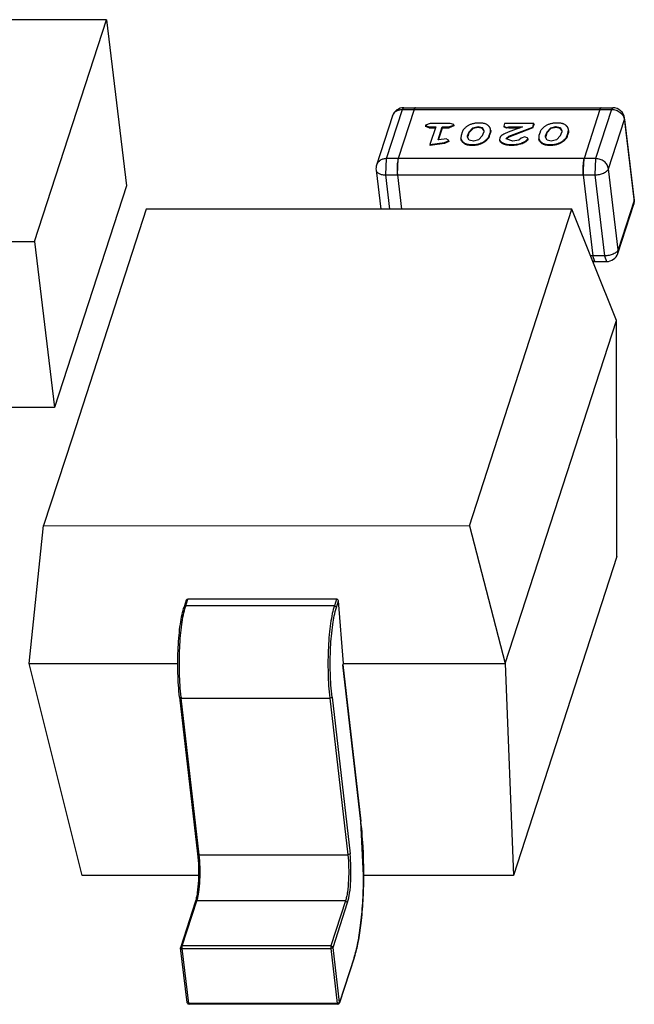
# Model space of a CAD drawing. Header units: millimetres. Extents: x -117 to 182, y -33 to 89.
# Tile 58 of 135: x -93.54 to -91.96, y -0.12 to 2.41. Entities that reach past the tile are written whole.
import ezdxf

# ---------------------------------------------------------------- set-up
doc = ezdxf.new("R2010")
doc.units = ezdxf.units.MM
doc.header["$LTSCALE"] = 1.21
doc.header["$MEASUREMENT"] = 0
doc.layers.get('0').update_dxf_attribs({"linetype": 'CONTINUOUS'})

msp = doc.modelspace()

# ---------------------------------------------------------------- linework, layer by layer
at = {"color": 7, "linetype": 'Continuous'}
for p, q in [((-93.3203, 2.4102), (-95.2812, 2.4102)), ((-93.5053, 1.8389), (-93.3203, 2.4102)), ((-93.3203, 2.4102), (-93.2692, 1.9829)), ((-92.5586, 2.1793), (-92.5554, 2.1837)), ((-92.5554, 2.1837), (-92.0175, 2.1837)), ((-92.5287, 2.1793), (-92.5256, 2.1837)), ((-92.0505, 2.1792), (-92.0474, 2.1837)), ((-92.0175, 2.1837), (-92.0206, 2.1792)), ((-92.5844, 2.1626), (-92.6255, 2.036)), ((-92.5996, 2.0526), (-92.5586, 2.1793)), ((-92.5287, 2.1793), (-92.5697, 2.0526)), ((-92.5586, 2.1793), (-92.0206, 2.1792)), ((-92.0505, 2.1792), (-92.0915, 2.0526)), ((-92.0206, 2.1792), (-92.0617, 2.0526)), ((-91.9877, 2.1532), (-91.9873, 2.1568)), ((-91.9624, 1.9484), (-91.9873, 2.1568)), ((-92.4995, 2.1389), (-92.4996, 2.1378)), ((-92.4996, 2.1378), (-92.4994, 2.1356)), ((-92.4996, 2.1378), (-92.4902, 2.1345)), ((-92.4873, 2.1434), (-92.4995, 2.1389)), ((-92.4899, 2.1323), (-92.4994, 2.1356)), ((-92.4902, 2.1345), (-92.4732, 2.1345)), ((-92.4899, 2.1323), (-92.4902, 2.1345)), ((-92.4899, 2.1323), (-92.4739, 2.1323)), ((-92.4732, 2.1345), (-92.488, 2.0887)), ((-92.4364, 2.1434), (-92.4873, 2.1434)), ((-92.4672, 2.1007), (-92.4562, 2.1345)), ((-92.4662, 2.1009), (-92.456, 2.1323)), ((-92.4562, 2.1345), (-92.4393, 2.1345)), ((-92.4562, 2.1345), (-92.456, 2.1323)), ((-92.456, 2.1323), (-92.439, 2.1323)), ((-92.4393, 2.1345), (-92.427, 2.1389)), ((-92.4393, 2.1345), (-92.439, 2.1323)), ((-92.4268, 2.1368), (-92.439, 2.1323)), ((-92.4269, 2.1401), (-92.4364, 2.1434)), ((-92.427, 2.1389), (-92.4269, 2.1401)), ((-92.427, 2.1389), (-92.4268, 2.1368)), ((-92.4266, 2.1379), (-92.4269, 2.1401)), ((-92.4266, 2.1379), (-92.4268, 2.1368)), ((-92.3881, 2.1209), (-92.3773, 2.1323)), ((-92.3771, 2.1301), (-92.3879, 2.1188)), ((-92.3773, 2.1323), (-92.3643, 2.1353)), ((-92.3771, 2.1301), (-92.3773, 2.1323)), ((-92.3641, 2.1331), (-92.3771, 2.1301)), ((-92.3641, 2.1331), (-92.3643, 2.1353)), ((-92.3643, 2.1353), (-92.3533, 2.1325)), ((-92.353, 2.1304), (-92.3641, 2.1331)), ((-92.353, 2.1304), (-92.3533, 2.1325)), ((-92.3533, 2.1325), (-92.349, 2.1254)), ((-92.3492, 2.1253), (-92.353, 2.1304)), ((-92.2973, 2.1393), (-92.2977, 2.1363)), ((-92.2977, 2.1363), (-92.2975, 2.1341)), ((-92.2977, 2.1363), (-92.291, 2.1328)), ((-92.2907, 2.1306), (-92.2975, 2.1341)), ((-92.296, 2.1434), (-92.2973, 2.1393)), ((-92.2204, 2.1434), (-92.296, 2.1434)), ((-92.291, 2.1328), (-92.285, 2.1344)), ((-92.291, 2.1328), (-92.2907, 2.1306)), ((-92.2848, 2.1323), (-92.2907, 2.1306)), ((-92.2496, 2.1344), (-92.287, 2.1204)), ((-92.2851, 2.1103), (-92.2236, 2.1336)), ((-92.285, 2.1344), (-92.2496, 2.1344)), ((-92.2848, 2.1323), (-92.285, 2.1344)), ((-92.2848, 2.1323), (-92.2555, 2.1323)), ((-92.2233, 2.1315), (-92.2848, 2.1081)), ((-92.2236, 2.1336), (-92.2204, 2.1434)), ((-92.2233, 2.1315), (-92.2236, 2.1336)), ((-92.2233, 2.1315), (-92.2202, 2.1413)), ((-92.2204, 2.1434), (-92.2202, 2.1413)), ((-92.1876, 2.1209), (-92.1768, 2.1322)), ((-92.1766, 2.1301), (-92.1873, 2.1188)), ((-92.1768, 2.1322), (-92.1638, 2.1353)), ((-92.1766, 2.1301), (-92.1768, 2.1322)), ((-92.1635, 2.1331), (-92.1766, 2.1301)), ((-92.1635, 2.1331), (-92.1638, 2.1353)), ((-92.1638, 2.1353), (-92.1528, 2.1325)), ((-92.1525, 2.1303), (-92.1635, 2.1331)), ((-92.1525, 2.1303), (-92.1528, 2.1325)), ((-92.1528, 2.1325), (-92.1485, 2.1254)), ((-92.1487, 2.1253), (-92.1525, 2.1303)), ((-92.0287, 2.0266), (-91.9877, 2.1532)), ((-91.9877, 2.1532), (-91.9627, 1.9448)), ((-92.408, 2.1119), (-92.4086, 2.1058)), ((-92.4086, 2.1058), (-92.4084, 2.1036)), ((-92.405, 2.1211), (-92.408, 2.1119)), ((-92.3915, 2.1075), (-92.391, 2.112)), ((-92.3873, 2.1004), (-92.3915, 2.1075)), ((-92.3881, 2.1209), (-92.391, 2.112)), ((-92.3907, 2.1098), (-92.391, 2.112)), ((-92.3879, 2.1188), (-92.3907, 2.1098)), ((-92.3881, 2.1209), (-92.3879, 2.1188)), ((-92.3524, 2.112), (-92.3632, 2.1007)), ((-92.3524, 2.112), (-92.3496, 2.1209)), ((-92.349, 2.1254), (-92.3496, 2.1209)), ((-92.3355, 2.1119), (-92.3325, 2.1211)), ((-92.3353, 2.1097), (-92.3355, 2.1119)), ((-92.3353, 2.1097), (-92.3323, 2.1189)), ((-92.3325, 2.1211), (-92.3319, 2.1271)), ((-92.3325, 2.1211), (-92.3323, 2.1189)), ((-92.3316, 2.1249), (-92.3323, 2.1189)), ((-92.3316, 2.1249), (-92.3319, 2.1271)), ((-92.3082, 2.1057), (-92.3087, 2.1019)), ((-92.2915, 2.1037), (-92.2914, 2.1052)), ((-92.2747, 2.0977), (-92.2915, 2.1037)), ((-92.2914, 2.1052), (-92.2851, 2.1103)), ((-92.2914, 2.1052), (-92.2911, 2.1031)), ((-92.2848, 2.1081), (-92.291, 2.1034)), ((-92.2851, 2.1103), (-92.2848, 2.1081)), ((-92.253, 2.1049), (-92.2593, 2.1005)), ((-92.2435, 2.1083), (-92.253, 2.1049)), ((-92.2362, 2.1049), (-92.2435, 2.1083)), ((-92.2363, 2.1039), (-92.2362, 2.1049)), ((-92.2363, 2.1039), (-92.236, 2.1017)), ((-92.2359, 2.1027), (-92.2362, 2.1049)), ((-92.2075, 2.1119), (-92.2081, 2.1058)), ((-92.2081, 2.1058), (-92.2079, 2.1036)), ((-92.2045, 2.1211), (-92.2075, 2.1119)), ((-92.191, 2.1075), (-92.1905, 2.112)), ((-92.1868, 2.1004), (-92.191, 2.1075)), ((-92.1876, 2.1209), (-92.1905, 2.112)), ((-92.1902, 2.1098), (-92.1905, 2.112)), ((-92.1873, 2.1188), (-92.1902, 2.1098)), ((-92.1876, 2.1209), (-92.1873, 2.1188)), ((-92.1519, 2.112), (-92.1627, 2.1007)), ((-92.1519, 2.112), (-92.149, 2.1209)), ((-92.1485, 2.1254), (-92.149, 2.1209)), ((-92.135, 2.1119), (-92.132, 2.1211)), ((-92.1348, 2.1097), (-92.135, 2.1119)), ((-92.1348, 2.1097), (-92.1318, 2.1189)), ((-92.132, 2.1211), (-92.1314, 2.1271)), ((-92.132, 2.1211), (-92.1318, 2.1189)), ((-92.1311, 2.1249), (-92.1318, 2.1189)), ((-92.1311, 2.1249), (-92.1314, 2.1271)), ((-92.488, 2.0887), (-92.4505, 2.0938)), ((-92.488, 2.0887), (-92.4878, 2.0865)), ((-92.4502, 2.0917), (-92.4878, 2.0865)), ((-92.4517, 2.1029), (-92.4672, 2.1007)), ((-92.4463, 2.1034), (-92.4517, 2.1029)), ((-92.4505, 2.0938), (-92.4401, 2.0986)), ((-92.4505, 2.0938), (-92.4502, 2.0917)), ((-92.4398, 2.0964), (-92.4502, 2.0917)), ((-92.4399, 2.0999), (-92.4463, 2.1034)), ((-92.4401, 2.0986), (-92.4399, 2.0999)), ((-92.4401, 2.0986), (-92.4398, 2.0964)), ((-92.4397, 2.0977), (-92.4399, 2.0999)), ((-92.4397, 2.0977), (-92.4398, 2.0964)), ((-92.3763, 2.0977), (-92.3873, 2.1004)), ((-92.3788, 2.0865), (-92.3791, 2.0887)), ((-92.3632, 2.1007), (-92.3763, 2.0977)), ((-92.3087, 2.1019), (-92.3084, 2.0997)), ((-92.2778, 2.0887), (-92.2775, 2.0865)), ((-92.2593, 2.1005), (-92.2747, 2.0977)), ((-92.2359, 2.1027), (-92.236, 2.1017)), ((-92.1758, 2.0977), (-92.1868, 2.1004)), ((-92.1783, 2.0865), (-92.1786, 2.0887)), ((-92.1627, 2.1007), (-92.1758, 2.0977)), ((-92.6016, 2.0107), (-92.5996, 2.0526)), ((-92.0617, 2.0526), (-92.5996, 2.0526)), ((-92.5717, 2.0107), (-92.5697, 2.0526)), ((-92.571, 2.0472), (-92.5715, 2.0438)), ((-92.5697, 2.0526), (-92.5707, 2.0487)), ((-92.0936, 2.0107), (-92.0915, 2.0526)), ((-92.0928, 2.0472), (-92.0934, 2.0438)), ((-92.0915, 2.0526), (-92.0926, 2.0487)), ((-92.0617, 2.0526), (-92.0637, 2.0107)), ((-92.6267, 2.023), (-92.6147, 1.9222)), ((-92.6016, 2.0107), (-92.0637, 2.0107)), ((-92.591, 1.9222), (-92.6016, 2.0107)), ((-92.5722, 2.0166), (-92.5717, 2.0107)), ((-92.5717, 2.0107), (-92.5611, 1.9222)), ((-92.0941, 2.0166), (-92.0936, 2.0107)), ((-92.0936, 2.0107), (-92.0686, 1.8024)), ((-92.0637, 2.0107), (-92.0388, 1.8024)), ((-92.0037, 1.8182), (-92.0287, 2.0266)), ((-93.2692, 1.9829), (-93.4542, 1.4116)), ((-92.0046, 1.8088), (-91.9636, 1.9354)), ((-91.9627, 1.9448), (-92.0037, 1.8182)), ((-91.9627, 1.9448), (-91.9636, 1.9354)), ((-91.9624, 1.9484), (-91.9627, 1.9448)), ((-93.2185, 1.9222), (-93.4092, 1.3333)), ((-92.1226, 1.9222), (-93.2185, 1.9222)), ((-92.3133, 1.3333), (-92.1226, 1.9222)), ((-92.0083, 1.636), (-92.1226, 1.9222)), ((-95.4662, 1.8389), (-93.5053, 1.8389)), ((-93.5053, 1.8389), (-93.4542, 1.4116)), ((-92.0388, 1.8024), (-92.0747, 1.8024)), ((-92.0635, 1.7877), (-92.0686, 1.8024)), ((-92.0686, 1.8024), (-92.0679, 1.7972)), ((-92.0388, 1.8024), (-92.0336, 1.7877)), ((-92.0046, 1.8088), (-92.0037, 1.8182)), ((-92.0689, 1.7877), (-92.0336, 1.7877)), ((-92.2942, 0.7531), (-92.0083, 1.636)), ((-92.0072, 1.0285), (-92.0083, 1.636)), ((-93.4542, 1.4116), (-95.4151, 1.4117)), ((-93.4092, 1.3332), (-93.4822, 1.1079)), ((-92.3862, 1.1078), (-92.3133, 1.3332)), ((-93.5198, 0.7532), (-93.4822, 1.1079)), ((-93.4822, 1.1079), (-92.3862, 1.1078)), ((-92.3862, 1.1078), (-92.2942, 0.7531)), ((-92.0072, 1.0285), (-92.2732, 0.207)), ((-93.1152, 0.9157), (-93.1206, 0.8992)), ((-93.1163, 0.9019), (-93.1109, 0.9187)), ((-92.7285, 0.9187), (-93.1109, 0.9187)), ((-92.7285, 0.9187), (-92.734, 0.9019)), ((-92.7285, 0.8976), (-92.7233, 0.914)), ((-92.7109, 0.7531), (-92.7233, 0.914)), ((-93.1163, 0.9019), (-93.1206, 0.8992)), ((-92.734, 0.9019), (-93.1163, 0.9019)), ((-92.7285, 0.8976), (-92.734, 0.9019)), ((-93.5198, 0.7532), (-93.1367, 0.7532)), ((-93.383, 0.207), (-93.5198, 0.7532)), ((-92.712, 0.7498), (-92.7109, 0.7531)), ((-92.712, 0.7504), (-92.6656, 0.3471)), ((-92.6657, 0.3466), (-92.712, 0.7498)), ((-92.7109, 0.7531), (-92.2942, 0.7531)), ((-92.2942, 0.7531), (-92.2732, 0.207)), ((-93.1323, 0.666), (-93.0859, 0.2628)), ((-93.1323, 0.666), (-93.1282, 0.6641)), ((-93.1282, 0.6641), (-92.7458, 0.6641)), ((-93.0818, 0.2608), (-93.1282, 0.6641)), ((-92.7458, 0.6641), (-92.7401, 0.6666)), ((-92.7458, 0.6641), (-92.6995, 0.2608)), ((-92.7401, 0.6666), (-92.6937, 0.2633)), ((-92.6656, 0.3471), (-92.6657, 0.3466)), ((-92.6587, 0.207), (-92.6656, 0.3471)), ((-93.0818, 0.2608), (-93.0859, 0.2628)), ((-93.0818, 0.2608), (-92.6995, 0.2608)), ((-92.6937, 0.2633), (-92.6995, 0.2608)), ((-92.6599, 0.2728), (-92.6587, 0.2037)), ((-93.0837, 0.207), (-93.383, 0.207)), ((-92.2732, 0.207), (-92.6587, 0.207)), ((-93.092, 0.1391), (-93.1295, 0.0233)), ((-93.1253, 0.0261), (-93.0878, 0.1419)), ((-93.092, 0.1391), (-93.0878, 0.1419)), ((-92.7054, 0.1419), (-93.0878, 0.1419)), ((-92.7054, 0.1419), (-92.7429, 0.026)), ((-92.7375, 0.0218), (-92.7, 0.1376)), ((-92.7054, 0.1419), (-92.7, 0.1376)), ((-93.1253, 0.0261), (-93.1295, 0.0233)), ((-93.1256, 0.0192), (-93.1253, 0.0261)), ((-92.7429, 0.026), (-93.1253, 0.0261)), ((-92.7429, 0.026), (-92.7432, 0.0192)), ((-92.7375, 0.0218), (-92.7429, 0.026)), ((-93.1129, -0.1198), (-93.1297, 0.0212)), ((-93.1256, 0.0192), (-92.7432, 0.0192)), ((-93.1087, -0.1218), (-93.1256, 0.0192)), ((-92.7432, 0.0192), (-92.7375, 0.0218)), ((-92.7432, 0.0192), (-92.7264, -0.1218)), ((-92.7206, -0.1192), (-92.7375, 0.0218)), ((-92.6833, -0.005), (-92.7208, -0.1208)), ((-92.6831, -0.0034), (-92.7206, -0.1192)), ((-92.6831, -0.0034), (-92.6833, -0.005)), ((-93.1087, -0.1218), (-93.1126, -0.1205)), ((-92.7264, -0.1218), (-93.1087, -0.1218)), ((-93.1079, -0.1242), (-93.1087, -0.1218)), ((-92.7255, -0.1242), (-93.1079, -0.1242)), ((-92.7264, -0.1218), (-92.7255, -0.1242)), ((-92.7206, -0.1192), (-92.7238, -0.1215)), ((-92.7208, -0.1208), (-92.7206, -0.1192))]:
    msp.add_line(p, q, dxfattribs=at)
for centre, radius, start, end in [((-92.5554, 2.1532), 0.0305, 89.9976, 162.0553), ((-92.0175, 2.1532), 0.0305, 6.8184, 89.9976), ((-92.3813, 2.1063), 0.01, 173.964, 179.2076), ((-92.3585, 2.1221), 0.0098, 13.5841, 19.003), ((-92.1808, 2.1063), 0.01, 173.964, 179.2076), ((-92.158, 2.1221), 0.0098, 13.5841, 19.003), ((-92.2539, 2.0962), 0.0379, 169.6204, 169.9486), ((-92.5965, 2.0266), 0.0305, 162.0553, 186.8184), ((-92.4183, 2.0266), 0.1543, 178.9807, 180.453), ((-92.4315, 2.027), 0.1411, 176.4821, 178.0158), ((-92.4219, 2.0266), 0.1507, 178.0006, 178.9828), ((-92.4435, 2.0278), 0.1291, 175.3971, 176.4879), ((-92.4604, 2.0292), 0.1121, 173.6008, 175.4321), ((-92.477, 2.0311), 0.0953, 172.3305, 173.6093), ((-92.5137, 2.0369), 0.0582, 168.2745, 169.7878), ((-91.9439, 2.0266), 0.1505, 178.0003, 178.9837), ((-91.9397, 2.0266), 0.1547, 178.9825, 180.451), ((-91.953, 2.027), 0.1415, 176.4839, 178.0139), ((-91.9658, 2.0278), 0.1285, 175.3944, 176.4896), ((-91.9819, 2.0291), 0.1124, 173.6036, 175.4294), ((-91.9992, 2.0311), 0.095, 172.329, 173.6123), ((-92.0357, 2.0369), 0.058, 168.271, 169.7885), ((-92.4191, 2.0266), 0.1535, 180.4499, 181.377), ((-92.4252, 2.0264), 0.1473, 181.3739, 183.0299), ((-92.4361, 2.0259), 0.1365, 183.0445, 183.8956), ((-91.9413, 2.0265), 0.1531, 180.4479, 181.3776), ((-91.9469, 2.0264), 0.1475, 181.375, 183.0289), ((-91.9582, 2.0258), 0.1362, 183.0443, 183.8974), ((-91.9926, 1.9448), 0.0305, 342.0553, 6.8184), ((-92.0336, 1.8182), 0.0305, 269.9976, 342.0553), ((-92.0114, 1.8077), 0.0574, 190.5434, 192.0552), ((-92.969, 0.8543), 0.1548, 162.0705, 163.3044), ((-92.5443, 0.7312), 0.5877, 186.3427, 186.558), ((-93.7676, 0.2227), 1.1089, 2.5884, 6.414), ((-93.1247, 0.0218), 0.005, 162.0553, 186.8184), ((-93.1079, -0.1192), 0.005, 186.8184, 269.9976), ((-92.7264, -0.1126), 0.00923, 270.0195, 273.1169), ((-92.7255, -0.1192), 0.005, 269.9976, 342.0553)]:
    msp.add_arc(centre, radius, start, end, dxfattribs=at)
for centre, start_param, end_param in [((-93.1105, 0.914), -0.987457, 0.214473), ((-92.7282, 0.914), -2.558253, -0.987457)]:
    msp.add_ellipse(centre, major_axis=(-0.00429, 0.00261), ratio=0.920064, start_param=start_param, end_param=end_param, dxfattribs=at)
for points, knots in [([(-92.5271, 2.1826), (-92.5272, 2.1826), (-92.5273, 2.1824), (-92.5274, 2.1822), (-92.5275, 2.182)], [0, 0, 0, 0, 0.235656, 1, 1, 1, 1]), ([(-92.5263, 2.1835), (-92.5263, 2.1834), (-92.5267, 2.1832), (-92.5269, 2.1829), (-92.5271, 2.1826)], [0, 0, 0, 0, 0.218323, 1, 1, 1, 1]), ([(-92.5256, 2.1837), (-92.5256, 2.1837), (-92.5259, 2.1837), (-92.5261, 2.1836), (-92.5263, 2.1835)], [0, 0, 0, 0, 0.239088, 1, 1, 1, 1]), ([(-92.049, 2.1826), (-92.049, 2.1826), (-92.0492, 2.1824), (-92.0493, 2.1822), (-92.0494, 2.182)], [0, 0, 0, 0, 0.235609, 1, 1, 1, 1]), ([(-92.0481, 2.1835), (-92.0482, 2.1834), (-92.0485, 2.1832), (-92.0488, 2.1829), (-92.049, 2.1826)], [0, 0, 0, 0, 0.218331, 1, 1, 1, 1]), ([(-92.0474, 2.1837), (-92.0475, 2.1837), (-92.0477, 2.1837), (-92.048, 2.1836), (-92.0481, 2.1835)], [0, 0, 0, 0, 0.239123, 1, 1, 1, 1]), ([(-92.5844, 2.1626), (-92.584, 2.1638), (-92.583, 2.1662), (-92.5809, 2.1695), (-92.5782, 2.1724), (-92.5738, 2.1757), (-92.5672, 2.1785), (-92.5615, 2.1793), (-92.5586, 2.1793)], [0, 0, 0, 0, 0.116874, 0.234846, 0.354872, 0.477696, 0.732492, 1, 1, 1, 1]), ([(-92.0206, 2.1792), (-92.0167, 2.1792), (-92.0088, 2.1779), (-92, 2.1731), (-91.9943, 2.1678), (-91.991, 2.1633), (-91.9887, 2.1584), (-91.9879, 2.1549), (-91.9877, 2.1532)], [0, 0, 0, 0, 0.259672, 0.518629, 0.644847, 0.767287, 0.885584, 1, 1, 1, 1]), ([(-92.3614, 2.1443), (-92.3627, 2.1442), (-92.3654, 2.1442), (-92.3693, 2.1439), (-92.3733, 2.1433), (-92.3772, 2.1425), (-92.3809, 2.1414), (-92.3844, 2.1401), (-92.3876, 2.1386), (-92.3905, 2.1369), (-92.3932, 2.1351), (-92.3956, 2.1332), (-92.3979, 2.1313), (-92.3999, 2.1294), (-92.4016, 2.1274), (-92.4031, 2.1253), (-92.4042, 2.1232), (-92.4048, 2.1218), (-92.405, 2.1211)], [0, 0, 0, 0, 0.076062, 0.1529, 0.229849, 0.305937, 0.380148, 0.451353, 0.519146, 0.583106, 0.644211, 0.703089, 0.759427, 0.813058, 0.863697, 0.911745, 0.957006, 1, 1, 1, 1]), ([(-92.3319, 2.1271), (-92.332, 2.1276), (-92.3321, 2.1285), (-92.3324, 2.1296), (-92.3327, 2.1304), (-92.3331, 2.1312), (-92.3336, 2.1322), (-92.3344, 2.1335), (-92.3355, 2.135), (-92.3368, 2.1365), (-92.338, 2.1376), (-92.339, 2.1385), (-92.3407, 2.1399), (-92.3431, 2.1413), (-92.3463, 2.1425), (-92.349, 2.1432), (-92.3519, 2.1437), (-92.355, 2.144), (-92.3582, 2.1442), (-92.3603, 2.1442), (-92.3614, 2.1443)], [0, 0, 0, 0, 0.045198, 0.068002, 0.091074, 0.114369, 0.137891, 0.186135, 0.236012, 0.287546, 0.341103, 0.368691, 0.397141, 0.521023, 0.591242, 0.666663, 0.746281, 0.828865, 0.913717, 1, 1, 1, 1]), ([(-92.1608, 2.1442), (-92.1622, 2.1442), (-92.1648, 2.1442), (-92.1688, 2.1439), (-92.1728, 2.1433), (-92.1767, 2.1425), (-92.1804, 2.1414), (-92.1839, 2.1401), (-92.1871, 2.1386), (-92.19, 2.1368), (-92.1926, 2.1351), (-92.1951, 2.1332), (-92.1974, 2.1313), (-92.1994, 2.1294), (-92.2011, 2.1274), (-92.2026, 2.1253), (-92.2037, 2.1232), (-92.2043, 2.1218), (-92.2045, 2.1211)], [0, 0, 0, 0, 0.076062, 0.1529, 0.229849, 0.305937, 0.380148, 0.451353, 0.519146, 0.583106, 0.644211, 0.703089, 0.759427, 0.813058, 0.863697, 0.911745, 0.957006, 1, 1, 1, 1]), ([(-92.1314, 2.1271), (-92.1314, 2.1276), (-92.1316, 2.1285), (-92.1319, 2.1296), (-92.1322, 2.1304), (-92.1326, 2.1312), (-92.1331, 2.1322), (-92.1339, 2.1335), (-92.135, 2.135), (-92.1363, 2.1365), (-92.1374, 2.1376), (-92.1385, 2.1385), (-92.1402, 2.1399), (-92.1426, 2.1413), (-92.1458, 2.1425), (-92.1485, 2.1432), (-92.1514, 2.1437), (-92.1545, 2.144), (-92.1576, 2.1442), (-92.1598, 2.1442), (-92.1608, 2.1442)], [0, 0, 0, 0, 0.045198, 0.068002, 0.091074, 0.114369, 0.137891, 0.186135, 0.236012, 0.287546, 0.341103, 0.368691, 0.397141, 0.521023, 0.591242, 0.666663, 0.746281, 0.828865, 0.913717, 1, 1, 1, 1]), ([(-92.4086, 2.1058), (-92.4085, 2.1047), (-92.408, 2.103), (-92.407, 2.1009), (-92.4061, 2.0994), (-92.4049, 2.0979), (-92.4032, 2.0959), (-92.4012, 2.0941), (-92.3987, 2.0925), (-92.3966, 2.0913), (-92.3941, 2.0905), (-92.3914, 2.0898), (-92.3885, 2.0893), (-92.3854, 2.0889), (-92.3823, 2.0887), (-92.3802, 2.0887), (-92.3791, 2.0887)], [0, 0, 0, 0, 0.090779, 0.137637, 0.18605, 0.236101, 0.28761, 0.397265, 0.457128, 0.521488, 0.59179, 0.667076, 0.746541, 0.829067, 0.913856, 1, 1, 1, 1]), ([(-92.3788, 2.0865), (-92.3799, 2.0865), (-92.382, 2.0866), (-92.3852, 2.0867), (-92.3882, 2.0871), (-92.3911, 2.0876), (-92.3939, 2.0883), (-92.3963, 2.0892), (-92.3985, 2.0903), (-92.4009, 2.0919), (-92.403, 2.0937), (-92.4047, 2.0957), (-92.4058, 2.0972), (-92.4068, 2.0987), (-92.4078, 2.1008), (-92.4083, 2.1025), (-92.4084, 2.1036)], [0, 0, 0, 0, 0.086144, 0.170933, 0.253459, 0.332924, 0.40821, 0.478512, 0.542872, 0.602735, 0.71239, 0.763899, 0.81395, 0.862363, 0.909221, 1, 1, 1, 1]), ([(-92.3907, 2.1098), (-92.3908, 2.1096), (-92.391, 2.1088), (-92.3912, 2.108), (-92.3913, 2.1074)], [0, 0, 0, 0, 0.253801, 1, 1, 1, 1]), ([(-92.3791, 2.0887), (-92.3778, 2.0887), (-92.3751, 2.0887), (-92.3711, 2.0891), (-92.3672, 2.0896), (-92.3633, 2.0905), (-92.3596, 2.0916), (-92.3561, 2.0929), (-92.3529, 2.0944), (-92.35, 2.0961), (-92.3474, 2.0979), (-92.3449, 2.0997), (-92.3427, 2.1016), (-92.3407, 2.1036), (-92.3389, 2.1056), (-92.3375, 2.1076), (-92.3363, 2.1097), (-92.3358, 2.1112), (-92.3355, 2.1119)], [0, 0, 0, 0, 0.076103, 0.152982, 0.229963, 0.306092, 0.380181, 0.451414, 0.519124, 0.583134, 0.644299, 0.703021, 0.759403, 0.81292, 0.863755, 0.911685, 0.956985, 1, 1, 1, 1]), ([(-92.3353, 2.1097), (-92.3355, 2.109), (-92.3361, 2.1075), (-92.3372, 2.1055), (-92.3387, 2.1034), (-92.3404, 2.1014), (-92.3424, 2.0994), (-92.3447, 2.0976), (-92.3471, 2.0957), (-92.3498, 2.0939), (-92.3527, 2.0922), (-92.3559, 2.0907), (-92.3593, 2.0894), (-92.363, 2.0883), (-92.3669, 2.0875), (-92.3709, 2.0869), (-92.3749, 2.0866), (-92.3775, 2.0865), (-92.3788, 2.0865)], [0, 0, 0, 0, 0.043015, 0.088315, 0.136245, 0.18708, 0.240597, 0.296979, 0.355701, 0.416866, 0.480876, 0.548586, 0.619819, 0.693908, 0.770037, 0.847018, 0.923897, 1, 1, 1, 1]), ([(-92.287, 2.1204), (-92.2882, 2.1199), (-92.2906, 2.119), (-92.2941, 2.1174), (-92.297, 2.1161), (-92.2992, 2.115), (-92.3007, 2.1141), (-92.3022, 2.1132), (-92.3039, 2.1119), (-92.3053, 2.1105), (-92.3065, 2.109), (-92.3072, 2.108), (-92.3078, 2.1068), (-92.3081, 2.1061), (-92.3082, 2.1057)], [0, 0, 0, 0, 0.146444, 0.290758, 0.432282, 0.501313, 0.568618, 0.633709, 0.694972, 0.807639, 0.859604, 0.908807, 0.955194, 1, 1, 1, 1]), ([(-92.2778, 2.0887), (-92.2767, 2.0887), (-92.2746, 2.0887), (-92.2703, 2.089), (-92.2649, 2.0896), (-92.2587, 2.0908), (-92.2536, 2.0923), (-92.2498, 2.0937), (-92.2472, 2.0949), (-92.2448, 2.0962), (-92.2425, 2.0976), (-92.2405, 2.0991), (-92.239, 2.1003), (-92.2379, 2.1014), (-92.2372, 2.1022), (-92.2367, 2.1031), (-92.2364, 2.1036), (-92.2363, 2.1039)], [0, 0, 0, 0, 0.069879, 0.140154, 0.281617, 0.421822, 0.558165, 0.623765, 0.687044, 0.747283, 0.804419, 0.858799, 0.910421, 0.934975, 0.958174, 0.97959, 1, 1, 1, 1]), ([(-92.2081, 2.1058), (-92.208, 2.1046), (-92.2075, 2.103), (-92.2065, 2.1009), (-92.2056, 2.0994), (-92.2044, 2.0979), (-92.2027, 2.0959), (-92.2007, 2.094), (-92.1982, 2.0924), (-92.1961, 2.0913), (-92.1936, 2.0905), (-92.1909, 2.0898), (-92.188, 2.0893), (-92.1849, 2.0889), (-92.1818, 2.0887), (-92.1797, 2.0887), (-92.1786, 2.0887)], [0, 0, 0, 0, 0.090779, 0.137637, 0.18605, 0.236101, 0.28761, 0.397265, 0.457128, 0.521488, 0.59179, 0.667076, 0.746541, 0.829067, 0.913856, 1, 1, 1, 1]), ([(-92.1902, 2.1098), (-92.1903, 2.1096), (-92.1905, 2.1088), (-92.1907, 2.108), (-92.1908, 2.1074)], [0, 0, 0, 0, 0.253801, 1, 1, 1, 1]), ([(-92.1786, 2.0887), (-92.1773, 2.0887), (-92.1746, 2.0887), (-92.1706, 2.0891), (-92.1667, 2.0896), (-92.1628, 2.0905), (-92.1591, 2.0916), (-92.1556, 2.0929), (-92.1524, 2.0944), (-92.1495, 2.0961), (-92.1469, 2.0979), (-92.1444, 2.0997), (-92.1422, 2.1016), (-92.1402, 2.1036), (-92.1384, 2.1056), (-92.137, 2.1076), (-92.1358, 2.1097), (-92.1353, 2.1112), (-92.135, 2.1119)], [0, 0, 0, 0, 0.076103, 0.152982, 0.229963, 0.306092, 0.380181, 0.451414, 0.519124, 0.583134, 0.644299, 0.703021, 0.759403, 0.81292, 0.863755, 0.911685, 0.956985, 1, 1, 1, 1]), ([(-92.1348, 2.1097), (-92.135, 2.109), (-92.1355, 2.1075), (-92.1367, 2.1055), (-92.1382, 2.1034), (-92.1399, 2.1014), (-92.1419, 2.0994), (-92.1441, 2.0976), (-92.1466, 2.0957), (-92.1493, 2.0939), (-92.1522, 2.0922), (-92.1554, 2.0907), (-92.1588, 2.0894), (-92.1625, 2.0883), (-92.1664, 2.0875), (-92.1704, 2.0869), (-92.1744, 2.0866), (-92.177, 2.0865), (-92.1783, 2.0865)], [0, 0, 0, 0, 0.043015, 0.088315, 0.136245, 0.18708, 0.240597, 0.296979, 0.355701, 0.416866, 0.480876, 0.548586, 0.619819, 0.693908, 0.770037, 0.847018, 0.923897, 1, 1, 1, 1]), ([(-92.3087, 2.1019), (-92.3085, 2.1009), (-92.3078, 2.0988), (-92.3056, 2.0961), (-92.3025, 2.0938), (-92.2986, 2.0919), (-92.2949, 2.0907), (-92.2916, 2.0899), (-92.2881, 2.0893), (-92.2835, 2.0888), (-92.2797, 2.0887), (-92.2778, 2.0887)], [0, 0, 0, 0, 0.085189, 0.179155, 0.286036, 0.406108, 0.539693, 0.611163, 0.685484, 0.839848, 1, 1, 1, 1]), ([(-92.2775, 2.0865), (-92.2794, 2.0865), (-92.2832, 2.0866), (-92.2878, 2.0871), (-92.2914, 2.0877), (-92.2946, 2.0885), (-92.2984, 2.0897), (-92.3022, 2.0917), (-92.3054, 2.0939), (-92.3076, 2.0966), (-92.3083, 2.0987), (-92.3084, 2.0997)], [0, 0, 0, 0, 0.160155, 0.314521, 0.388843, 0.460314, 0.593899, 0.71397, 0.820848, 0.914811, 1, 1, 1, 1]), ([(-92.236, 2.1017), (-92.2362, 2.1015), (-92.2364, 2.1009), (-92.237, 2.1), (-92.2377, 2.0992), (-92.2387, 2.0982), (-92.2403, 2.0969), (-92.2423, 2.0954), (-92.2445, 2.094), (-92.2469, 2.0927), (-92.2496, 2.0915), (-92.2534, 2.0901), (-92.2584, 2.0887), (-92.2647, 2.0874), (-92.27, 2.0868), (-92.2743, 2.0866), (-92.2764, 2.0865), (-92.2775, 2.0865)], [0, 0, 0, 0, 0.02041, 0.041826, 0.065025, 0.089579, 0.141201, 0.195581, 0.252717, 0.312956, 0.376235, 0.441835, 0.578178, 0.718383, 0.859846, 0.930121, 1, 1, 1, 1]), ([(-92.1783, 2.0865), (-92.1794, 2.0865), (-92.1815, 2.0866), (-92.1847, 2.0867), (-92.1877, 2.0871), (-92.1906, 2.0876), (-92.1933, 2.0883), (-92.1958, 2.0892), (-92.198, 2.0903), (-92.2004, 2.0919), (-92.2025, 2.0937), (-92.2042, 2.0957), (-92.2053, 2.0972), (-92.2063, 2.0987), (-92.2073, 2.1008), (-92.2077, 2.1025), (-92.2079, 2.1036)], [0, 0, 0, 0, 0.086144, 0.170933, 0.253459, 0.332924, 0.40821, 0.478512, 0.542872, 0.602735, 0.71239, 0.763899, 0.81395, 0.862363, 0.909221, 1, 1, 1, 1]), ([(-92.5996, 2.0526), (-92.6025, 2.0526), (-92.6083, 2.0519), (-92.6148, 2.049), (-92.6192, 2.0457), (-92.6219, 2.0428), (-92.624, 2.0396), (-92.6251, 2.0372), (-92.6255, 2.036)], [0, 0, 0, 0, 0.267508, 0.522304, 0.645128, 0.765154, 0.883126, 1, 1, 1, 1]), ([(-92.0287, 2.0266), (-92.0289, 2.0283), (-92.0297, 2.0318), (-92.032, 2.0367), (-92.0353, 2.0412), (-92.041, 2.0465), (-92.0498, 2.0512), (-92.0577, 2.0526), (-92.0617, 2.0526)], [0, 0, 0, 0, 0.114416, 0.232713, 0.355153, 0.481371, 0.740328, 1, 1, 1, 1]), ([(-92.6267, 2.023), (-92.6266, 2.0221), (-92.6261, 2.0203), (-92.6245, 2.0179), (-92.622, 2.0158), (-92.619, 2.014), (-92.6152, 2.0126), (-92.6094, 2.0111), (-92.6048, 2.0107), (-92.6016, 2.0107)], [0, 0, 0, 0, 0.087266, 0.180998, 0.285852, 0.404158, 0.536292, 0.681178, 1, 1, 1, 1]), ([(-92.0637, 2.0107), (-92.0617, 2.0107), (-92.0577, 2.0109), (-92.0519, 2.0118), (-92.0463, 2.0133), (-92.0411, 2.0152), (-92.0366, 2.0176), (-92.0321, 2.0209), (-92.0294, 2.0242), (-92.0287, 2.0266)], [0, 0, 0, 0, 0.14729, 0.295318, 0.43989, 0.577058, 0.703436, 0.816585, 1, 1, 1, 1]), ([(-92.0037, 1.8182), (-92.0045, 1.8158), (-92.0071, 1.8125), (-92.0117, 1.8092), (-92.0162, 1.8068), (-92.0214, 1.8049), (-92.027, 1.8035), (-92.0328, 1.8026), (-92.0368, 1.8024), (-92.0388, 1.8024)], [0, 0, 0, 0, 0.183415, 0.296564, 0.422942, 0.56011, 0.704682, 0.85271, 1, 1, 1, 1]), ([(-92.0665, 1.7917), (-92.0664, 1.7916), (-92.0662, 1.791), (-92.066, 1.7904), (-92.0658, 1.79)], [0, 0, 0, 0, 0.270649, 1, 1, 1, 1]), ([(-92.0658, 1.79), (-92.0658, 1.7899), (-92.0656, 1.7896), (-92.0654, 1.7893), (-92.0653, 1.7891)], [0, 0, 0, 0, 0.2666, 1, 1, 1, 1]), ([(-92.0653, 1.7891), (-92.0652, 1.789), (-92.065, 1.7887), (-92.0648, 1.7884), (-92.0646, 1.7882)], [0, 0, 0, 0, 0.279078, 1, 1, 1, 1]), ([(-92.0646, 1.7882), (-92.0645, 1.7881), (-92.0643, 1.788), (-92.0641, 1.7878), (-92.0639, 1.7878)], [0, 0, 0, 0, 0.273924, 1, 1, 1, 1]), ([(-93.1323, 0.666), (-93.1347, 0.6868), (-93.1374, 0.7296), (-93.1369, 0.7829), (-93.134, 0.8248), (-93.1307, 0.8531), (-93.1265, 0.8777), (-93.1227, 0.8926), (-93.1206, 0.8992)], [0, 0, 0, 0, 0.266728, 0.54784, 0.68133, 0.803736, 0.911032, 1, 1, 1, 1]), ([(-93.1284, 0.6663), (-93.1307, 0.6869), (-93.1333, 0.7293), (-93.1329, 0.7823), (-93.1301, 0.8239), (-93.127, 0.8522), (-93.1229, 0.8769), (-93.1194, 0.892), (-93.1173, 0.8987)], [0, 0, 0, 0, 0.265749, 0.545321, 0.67853, 0.801298, 0.909576, 1, 1, 1, 1]), ([(-92.734, 0.9019), (-92.7361, 0.8952), (-92.7399, 0.8801), (-92.7442, 0.8552), (-92.7475, 0.8264), (-92.7505, 0.7835), (-92.751, 0.729), (-92.7483, 0.6852), (-92.7458, 0.6641)], [0, 0, 0, 0, 0.0879, 0.194846, 0.317316, 0.451041, 0.732832, 1, 1, 1, 1]), ([(-92.7401, 0.6666), (-92.7424, 0.6871), (-92.7453, 0.7296), (-92.7444, 0.7921), (-92.7397, 0.8488), (-92.7331, 0.8833), (-92.7285, 0.8976)], [0, 0, 0, 0, 0.266911, 0.548812, 0.805632, 1, 1, 1, 1]), ([(-93.0859, 0.2628), (-93.0847, 0.2517), (-93.0832, 0.2289), (-93.0836, 0.1954), (-93.0858, 0.1686), (-93.089, 0.1503), (-93.0909, 0.1425), (-93.092, 0.1391)], [0, 0, 0, 0, 0.267978, 0.551047, 0.807817, 0.914173, 1, 1, 1, 1]), ([(-93.0878, 0.1419), (-93.0867, 0.1452), (-93.0848, 0.1528), (-93.0817, 0.1705), (-93.0796, 0.1962), (-93.0792, 0.2283), (-93.0806, 0.2502), (-93.0818, 0.2608)], [0, 0, 0, 0, 0.087889, 0.194868, 0.450979, 0.732768, 1, 1, 1, 1]), ([(-92.6995, 0.2608), (-92.6982, 0.2502), (-92.6969, 0.2283), (-92.6972, 0.1962), (-92.6994, 0.1705), (-92.7024, 0.1528), (-92.7043, 0.1452), (-92.7054, 0.1419)], [0, 0, 0, 0, 0.267159, 0.548905, 0.805073, 0.912096, 1, 1, 1, 1]), ([(-92.7, 0.1376), (-92.6976, 0.1455), (-92.6939, 0.1642), (-92.6913, 0.195), (-92.691, 0.229), (-92.6925, 0.2521), (-92.6937, 0.2633)], [0, 0, 0, 0, 0.195097, 0.450919, 0.732608, 1, 1, 1, 1]), ([(-92.6833, -0.005), (-92.6813, 0.0011), (-92.6776, 0.0143), (-92.6711, 0.0444), (-92.6648, 0.088), (-92.6601, 0.1455), (-92.6588, 0.186), (-92.6587, 0.207)], [0, 0, 0, 0, 0.089491, 0.192124, 0.431538, 0.705989, 1, 1, 1, 1]), ([(-92.6587, 0.2037), (-92.659, 0.1831), (-92.6604, 0.1434), (-92.665, 0.0871), (-92.6721, 0.0384), (-92.6791, 0.0093), (-92.6831, -0.0034)], [0, 0, 0, 0, 0.294822, 0.570274, 0.809384, 1, 1, 1, 1]), ([(-93.1294, 0.0205), (-93.1293, 0.0204), (-93.1289, 0.02), (-93.1284, 0.0197), (-93.1279, 0.0195)], [0, 0, 0, 0, 0.217529, 1, 1, 1, 1]), ([(-93.1279, 0.0195), (-93.1278, 0.0195), (-93.127, 0.0193), (-93.1262, 0.0192), (-93.1256, 0.0192)], [0, 0, 0, 0, 0.231997, 1, 1, 1, 1])]:
    msp.add_open_spline(points, degree=3, knots=knots, dxfattribs=at)
for points in [[(-92.291, 2.1034), (-92.2911, 2.1033), (-92.2911, 2.1032), (-92.2911, 2.1031)], [(-92.0639, 1.7878), (-92.0638, 1.7877), (-92.0637, 1.7877), (-92.0635, 1.7877)], [(-93.1297, 0.0212), (-93.1297, 0.0209), (-93.1296, 0.0207), (-93.1294, 0.0205)], [(-93.1126, -0.1205), (-93.1127, -0.1203), (-93.1128, -0.1201), (-93.1129, -0.1198)], [(-92.7238, -0.1215), (-92.7245, -0.1217), (-92.7252, -0.1218), (-92.7259, -0.1218)]]:
    msp.add_open_spline(points, degree=3, dxfattribs=at)

doc.saveas('drawing.dxf')
